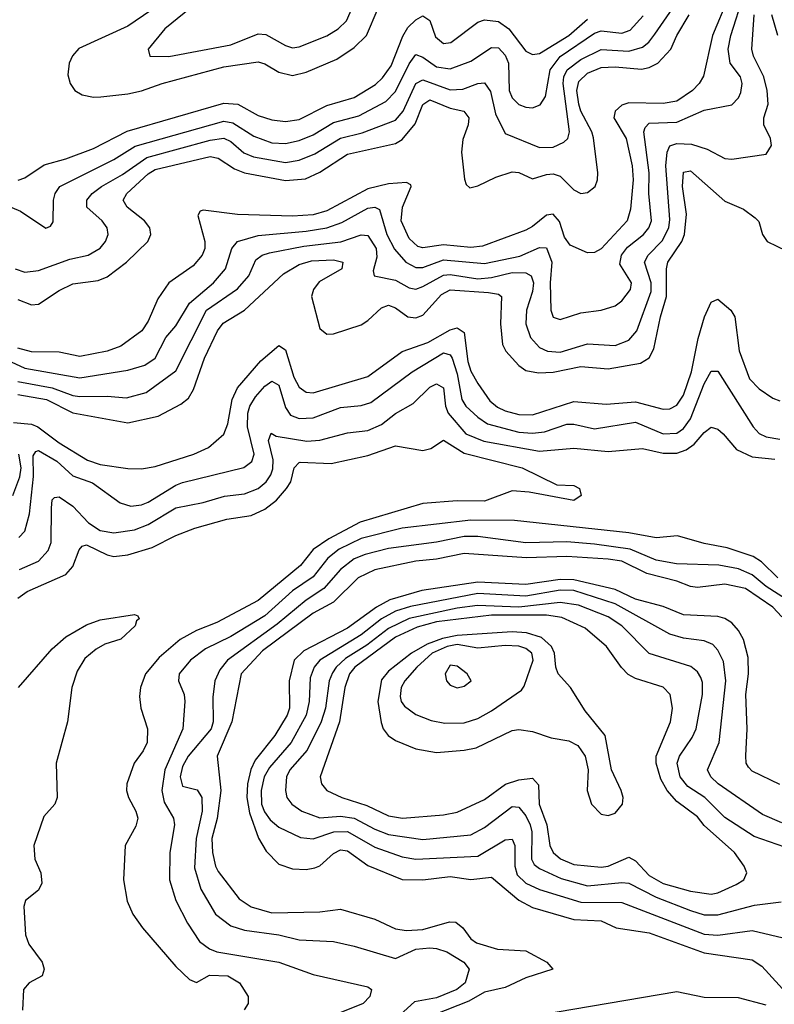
# Model space of a CAD drawing. Header units: inches. Extents: x 884549 to 1028252, y 526810 to 653624.
# Tile 47 of 256: x 936735 to 938934, y 561767 to 564636. Entities that reach past the tile are written whole.
import ezdxf

# ---------------------------------------------------------------- set-up
doc = ezdxf.new("R2010")
doc.units = ezdxf.units.IN
doc.header["$MEASUREMENT"] = 0
doc.layers.add('A9536', color=7, linetype='Continuous')

msp = doc.modelspace()

# ---------------------------------------------------------------- linework, layer by layer
at = {"layer": 'A9536', "color": 5}
for points, elevation in [([(936710, 563639.1), (936750, 563620.4), (936910, 563592.3), (937050, 563615.1), (937099.4, 563630), (937130.4, 563650), (937161.3, 563710), (937190, 563744.2), (937230.5, 563810), (937299.7, 563870), (937334.8, 563910), (937353.2, 563970), (937369.8, 563990), (937430, 564007.8), (937570, 564020), (937630.1, 564029.9), (937674.4, 564045.6), (937750, 564086.8), (937770, 564089.7), (937783.3, 564083.3), (937805.2, 564010), (937827.8, 563967.8), (937860.3, 563930), (937890, 563914.2), (937910, 563914.6), (937970, 563936.5), (938090, 563926), (938192.5, 563947.5), (938250, 563972), (938270, 563971.9), (938286, 563930), (938281.2, 563870), (938283, 563790), (938290, 563769.4), (938310, 563762.8), (938370, 563781.9), (938430, 563790.1), (938470, 563802.9), (938490, 563816.8), (938515.5, 563850), (938517.6, 563870), (938484, 563924), (938488.6, 563950), (938506.2, 563973.8), (938553.2, 564010), (938568.6, 564030), (938575.9, 564050), (938568.2, 564130), (938569.7, 564190), (938554.4, 564310), (938557.8, 564322.2), (938570, 564334.4), (938650, 564337.4), (938730, 564372.6), (938810, 564388.1), (938830, 564408.2), (938836.2, 564423.8), (938840.8, 564450), (938836, 564470), (938805.9, 564510), (938799.8, 564550), (938807.6, 564590), (938845.7, 564710)], 2460), ([(938800.2, 564699.8), (938753.9, 564590), (938727.9, 564472.1), (938714.8, 564450), (938695.4, 564430), (938650, 564398.5), (938610, 564391.9), (938510, 564394.5), (938490, 564386.8), (938470.4, 564370), (938466.3, 564350), (938502.2, 564290), (938520.1, 564210), (938522.8, 564170), (938515.4, 564084.6), (938505.3, 564050), (938430, 563968.3), (938410, 563957.8), (938390, 563957.4), (938339.2, 563979.2), (938322.9, 564002.9), (938308.5, 564048.5), (938290, 564069.7), (938270, 564066.6), (938230, 564033.3), (938210, 564022.9), (938083.6, 563976.4), (938050, 563972.4), (937970, 563980.5), (937910, 563971.4), (937895.8, 563975.8), (937870, 563999.1), (937847.2, 564050), (937850.4, 564090), (937876.3, 564150), (937875.4, 564155.4), (937862, 564162), (937810, 564158.3), (937750, 564143.4), (937630, 564079.6), (937590, 564067.2), (937530, 564063.5), (937370, 564069), (937270, 564081.7), (937261.4, 564078.6), (937254.6, 564065.4), (937274.8, 563990), (937274.5, 563970), (937267.2, 563950), (937241, 563919), (937169.9, 563870), (937137.5, 563822.5), (937110, 563758.3), (937091.1, 563730), (937030, 563684.8), (936990, 563670.1), (936910, 563655.3), (936850, 563667.7), (936770, 563668.7), (936730, 563679)], 2480), ([(937184.4, 564710), (937050, 564617.3), (936907.9, 564552.1), (936888.6, 564531.4), (936879, 564510), (936875.4, 564475.4), (936882.3, 564450), (936896.2, 564430), (936916.9, 564416.9), (936950, 564410.6), (936971.6, 564411.6), (937050, 564420.2), (937090, 564429.4), (937150, 564450.7), (937330, 564499.1), (937430, 564513.8), (937450, 564507.9), (937490, 564483.3), (937530, 564473.7), (937570, 564483.3), (937658.9, 564521.1), (937710, 564554.9), (937745.4, 564590), (937779.6, 564670)], 2620), ([(937285.9, 564714.1), (937158.1, 564610), (937109.1, 564550), (937114.8, 564530), (937170, 564529.2), (937350, 564563.5), (937430, 564595.2), (937452.8, 564592.8), (937510, 564560.8), (937530, 564554.7), (937550, 564556.9), (937630, 564589.6), (937663, 564610), (937687.2, 564632.8), (937712.5, 564690)], 2640), ([(936667.6, 564107.6), (936737.9, 564077.9), (936811.5, 564028.5), (936825.2, 564034.8), (936833, 564047.1), (936833.7, 564110), (936838.2, 564130), (936851.7, 564150), (937010, 564229.2), (937071.9, 564268.1), (937330, 564340.7), (937355.9, 564335.9), (937417.2, 564297.2), (937470, 564277.4), (937510, 564275.6), (937550, 564283.9), (937590, 564301.1), (937650, 564336.9), (937723.9, 564356.1), (937802.5, 564397.5), (937830, 564427.4), (937870, 564507.9), (937890, 564534.8), (937910, 564527.3), (937950, 564499.3), (937990, 564493), (938050, 564515.3), (938110, 564554.8), (938130, 564554.3), (938150, 564533.3), (938159.3, 564510), (938161.9, 564430), (938170, 564409), (938190, 564389.2), (938210, 564381.1), (938230, 564379.9), (938251.5, 564388.5), (938267.6, 564412.5), (938281.2, 564490), (938310, 564528.9), (938410, 564596.6), (938430, 564603.5), (938490, 564597.2), (938514.4, 564605.6), (938552.5, 564647.5)], 2560), ([(936721.6, 563910), (936750, 563900.9), (936790, 563905.6), (936881.3, 563938.7), (936935.1, 563950), (936969.9, 563970.1), (936985.4, 563990), (936993.3, 564010), (936989.9, 564030), (936975.6, 564050), (936931.1, 564090), (936930.4, 564110), (936946.6, 564130), (936973.5, 564150), (937034.8, 564185.2), (937105.3, 564234.7), (937290, 564285.3), (937330, 564290.8), (937350, 564280.9), (937387.9, 564247.9), (937416.5, 564236.5), (937510, 564220.4), (937550, 564226.6), (937595, 564245), (937670, 564290.6), (937733.6, 564306.4), (937830, 564344), (937852.7, 564370), (937889.5, 564450.5), (937910, 564461.3), (937990, 564431.6), (938026.1, 564433.9), (938070, 564450.4), (938090, 564452.5), (938107.1, 564427.1), (938122.1, 564362.1), (938150, 564304.2), (938250, 564263.4), (938290, 564265.2), (938321, 564279), (938332.3, 564290), (938337.1, 564310), (938318.5, 564450), (938321, 564470), (938330.6, 564490), (938370, 564520), (938430, 564549.5), (938510, 564545), (938550, 564555.8), (938568.8, 564571.2), (938586.2, 564593.8), (938638.5, 564670)], 2540), ([(936730, 563820.5), (936770, 563805.7), (936790, 563807.6), (936850, 563847.4), (936890, 563866.5), (936963.7, 563876.3), (936990, 563887.4), (937046.9, 563930), (937108.7, 563990), (937117.5, 564010), (937114.9, 564030), (937099.3, 564050), (937048.2, 564090), (937036.4, 564110), (937047.3, 564130), (937110, 564186.9), (937130, 564199.4), (937290, 564237.3), (937313.2, 564233.2), (937361.5, 564201.5), (937390, 564190), (937510, 564167.4), (937567.6, 564172.4), (937610, 564192.2), (937690, 564244.9), (937830, 564275.7), (937850, 564287.2), (937887.3, 564332.7), (937910, 564388.9), (937930, 564402.8), (937990, 564378.5), (938029.4, 564369.4), (938043.7, 564350), (938042, 564330), (938026.9, 564286.9), (938023.1, 564250), (938031.8, 564171.8), (938036.1, 564156.1), (938046.8, 564146.8), (938070, 564151.9), (938122.9, 564177.1), (938170, 564192.8), (938190, 564191.1), (938230, 564172.2), (938270, 564185.5), (938290, 564187.1), (938310, 564180), (938350, 564140.4), (938370, 564130.1), (938390, 564132.7), (938412.4, 564150), (938419.3, 564170), (938419.5, 564190), (938407.7, 564292.3), (938402.6, 564310), (938370, 564370), (938364.7, 564390), (938359.2, 564430), (938364.2, 564455.8), (938390, 564480.7), (938430, 564496.6), (938470, 564498.6), (938547.6, 564492.4), (938570, 564497.2), (938594.5, 564510), (938632.3, 564550), (938650.2, 564590), (938686, 564650)], 2520), ([(936730, 563581.8), (936830, 563563.5), (936890, 563541.7), (936910, 563538.7), (936990, 563539.7), (937046, 563534), (937104.2, 563550), (937190, 563613.5), (937279.5, 563790), (937370, 563852.2), (937403.1, 563890), (937423.6, 563936.4), (937441.5, 563950), (937463.5, 563956.5), (937563.2, 563976.8), (937671.4, 563988.6), (937730, 564009.3), (937750, 564007.1), (937774, 563970), (937775.6, 563944.4), (937764.8, 563904.8), (937768.5, 563890), (937830, 563877.3), (937870, 563854.6), (937890, 563851.4), (937910, 563858.5), (937970, 563891.9), (937990, 563893.8), (938070, 563881.4), (938110, 563885.4), (938170, 563899.7), (938210, 563898.7), (938225.6, 563890), (938232.7, 563870), (938230, 563844.7), (938212.1, 563790), (938210.4, 563750), (938223.9, 563710), (938250, 563681.1), (938273.7, 563670), (938310, 563667.6), (938390, 563691.6), (938470, 563687.3), (938510, 563702.8), (938533.7, 563730), (938575.4, 563844.6), (938575.7, 563870), (938556.3, 563930), (938566.4, 563950), (938607.7, 563992.3), (938626.9, 564030), (938630, 564054), (938618.1, 564210), (938621.5, 564250), (938630, 564268.7), (938650, 564276), (938693.2, 564273.2), (938738.8, 564258.8), (938790, 564231.6), (938810, 564229.5), (938910, 564244.6), (938926.5, 564270), (938922.9, 564290), (938903.4, 564330), (938903.6, 564350), (938916, 564390), (938913.8, 564430), (938904.1, 564470), (938873.8, 564530), (938868.9, 564550), (938875.4, 564650)], 2440), ([(936731.2, 564168.8), (936750, 564175.3), (936806.4, 564213.6), (936870, 564230.9), (936950, 564261.2), (937048.2, 564311.8), (937330, 564393.1), (937370.5, 564390.5), (937430, 564357.5), (937470, 564344.6), (937510, 564339.9), (937550, 564345.1), (937630, 564386.5), (937710, 564409.4), (937772.4, 564447.6), (937792.9, 564467.1), (937817.7, 564502.3), (937851.4, 564588.6), (937866.2, 564613.8), (937890, 564635.9), (937910, 564647.1), (937930, 564634.3), (937946.5, 564586.5), (937970, 564566.8), (937991.4, 564570), (938070.7, 564629.3), (938090, 564635.9), (938130, 564630.7), (938160.1, 564610), (938210, 564544.5), (938230, 564534.6), (938250, 564537.7), (938335, 564590), (938390, 564638.2)], 2580), ([(938944.7, 564590), (938927.3, 564650)], 2420), ([(936730, 563544.4), (936812.9, 563530), (936890, 563491), (937050, 563461.4), (937139.2, 563480.8), (937204.4, 563515.6), (937226.9, 563533.1), (937241.7, 563558.3), (937273.5, 563650), (937312, 563730), (937327.7, 563752.3), (937390.2, 563789.8), (937504.3, 563895.7), (937550, 563923.1), (937585.9, 563934.1), (937650, 563936.4), (937676.6, 563930), (937673.9, 563910), (937607.9, 563872.1), (937591.8, 563850), (937585.4, 563830), (937610, 563736.9), (937630, 563719.8), (937650, 563721.3), (937730, 563747.6), (937750, 563759.7), (937790, 563796.4), (937810, 563804.7), (937830, 563796.7), (937866.3, 563770), (937890, 563767.5), (937910, 563775.1), (937964.3, 563835.7), (937990, 563848.8), (938101.6, 563841.6), (938130, 563836.5), (938139.2, 563830), (938136.1, 563750), (938142, 563690), (938152, 563670), (938190, 563628.5), (938210, 563613.7), (938247.3, 563607.3), (938289.5, 563609.5), (938370, 563626.2), (938450, 563618.9), (938544.4, 563635.6), (938569.4, 563650.6), (938583.2, 563676.8), (938602.2, 563770), (938620.3, 563830), (938619.6, 563910), (938624, 563930), (938664.7, 563990), (938672.9, 564010), (938678.8, 564070), (938666.4, 564150), (938670, 564192.2), (938690, 564195.5), (938790, 564107.8), (938844.6, 564084.6), (938878.7, 564058.7), (938888.7, 564048.7), (938899.8, 564010), (938913.4, 563990), (938970, 563962.3)], 2420), ([(936717.5, 563462.5), (936770, 563457.3), (936788.4, 563450), (936850, 563403.7), (936932.4, 563352.4), (936970, 563339.8), (937050, 563328.4), (937090, 563327.5), (937130, 563334.8), (937242.7, 563370), (937285.4, 563390), (937330, 563428.9), (937341.7, 563458.3), (937354.4, 563530), (937370, 563563.6), (937438, 563642), (937490, 563686.6), (937510, 563674.2), (937534.2, 563594.2), (937550, 563565.7), (937570, 563551.4), (937590, 563549.3), (937750, 563597), (937850, 563669.7), (937924.8, 563695.2), (937990, 563732.7), (938010, 563738.1), (938030, 563724.4), (938040.7, 563640.7), (938050, 563612.5), (938070, 563575.8), (938105.5, 563525.5), (938127.4, 563507.4), (938150, 563496.4), (938190, 563485.4), (938230, 563485), (938350, 563524.2), (938444.1, 563515.9), (938530, 563522.9), (938610, 563501), (938630, 563501.9), (938650, 563513.5), (938670, 563542.6), (938693.1, 563610), (938712.7, 563707.3), (938730.8, 563770), (938750, 563812.9), (938770, 563821.6), (938807.2, 563790), (938819.3, 563770), (938831.4, 563671.4), (938862.2, 563590), (938890, 563560.3), (938930, 563533.9), (938950, 563526.1)], 2380), ([(936732.6, 563127.4), (936750, 563145.7), (936763.7, 563196.3), (936775.1, 563304.9), (936774.3, 563365.7), (936782, 563378), (936790, 563381.1), (936843.4, 563350), (936890, 563306.9), (936947.2, 563287.2), (937028.2, 563228.2), (937058.8, 563218.8), (937090, 563222.3), (937110, 563230.8), (937190, 563280.1), (937210, 563287.3), (937388.2, 563331.8), (937411.5, 563348.5), (937418.7, 563370), (937399.3, 563450), (937400.2, 563490), (937405.8, 563510), (937422.8, 563537.2), (937450, 563568.2), (937470, 563583.4), (937490, 563571.3), (937510, 563506), (937524.2, 563484.2), (937550, 563473.9), (937590, 563476.1), (937670, 563506.4), (937730, 563512), (937758.9, 563521.1), (937878.7, 563610), (937970, 563665.8), (937990, 563659.8), (937995.3, 563650), (938010, 563604.1), (938023.5, 563530), (938035.3, 563510), (938070, 563477.6), (938098.9, 563458.9), (938190, 563434.4), (938230, 563431.7), (938264.8, 563435.2), (938330, 563457.6), (938350, 563458), (938410, 563444.4), (938530, 563463.1), (938610, 563429.8), (938650, 563431.2), (938670, 563445.1), (938690, 563473.7), (938730, 563574.8), (938750, 563612.4), (938770, 563611.8), (938872.4, 563450), (938890.1, 563430.1), (938910, 563420.7), (938950, 563414.3)], 2360), ([(936734.2, 563034.2), (936790, 563058.5), (936818.4, 563090), (936827.3, 563112.7), (936827.4, 563212.6), (936830, 563237.3), (936836.3, 563243.7), (936850, 563245.8), (936890, 563218.6), (936936.1, 563170), (936970, 563148.3), (937010, 563141.1), (937070, 563149.3), (937110, 563165.1), (937190, 563214.1), (937270.2, 563229.8), (937332.5, 563247.5), (937390, 563254.3), (937430, 563270.1), (937453.9, 563290), (937467.5, 563310), (937472.7, 563327.3), (937473.7, 563353.7), (937460.5, 563410), (937468.2, 563431.8), (937482.9, 563422.9), (937572.3, 563407.7), (937610, 563411.4), (937690, 563432.1), (937750, 563439.5), (937790, 563456.9), (937830, 563488.6), (937881.9, 563518.1), (937930, 563565.9), (937950, 563575.1), (937970, 563563.6), (937976.3, 563510), (937983.6, 563490), (938035.4, 563430), (938088, 563408), (938250, 563379.2), (938350, 563387.3), (938450, 563378.5), (938550, 563386.6), (938610, 563373.2), (938650, 563372.7), (938677.5, 563382.5), (938700.5, 563399.5), (938730, 563433.3), (938750, 563448.6), (938770, 563443.2), (938785.6, 563430), (938823.9, 563383.9), (938870, 563362.1), (938935.8, 563355.8)], 2340), ([(936729.4, 562950.6), (936757.3, 562970), (936870, 563020.1), (936890, 563042.9), (936908.1, 563091.9), (936917.6, 563102.4), (936930, 563105.9), (936990, 563077.1), (937010, 563072.4), (937050, 563076.8), (937121.3, 563098.7), (937190, 563133.6), (937245.1, 563154.9), (937339.2, 563180.8), (937410, 563191.6), (937450, 563209.7), (937483.9, 563236.1), (937512.8, 563270), (937525.5, 563290), (937535.5, 563330), (937550, 563346.1), (937553, 563347), (937643.3, 563343.3), (937750, 563366.2), (937830, 563394.9), (937910, 563381.3), (937933.2, 563386.8), (937970, 563410.7), (938030, 563372.8), (938199.5, 563330), (938300.5, 563280.5), (938350, 563278.8), (938366.7, 563270), (938371.1, 563250), (938350, 563235), (938219.9, 563259.9), (938170, 563263), (938090, 563233.2), (938010, 563233.8), (937910, 563226.2), (937727.6, 563172.4), (937636, 563124), (937590, 563092.3), (937553.9, 563046.1), (937430, 562944.3), (937310, 562879.9), (937250, 562856.8), (937202.7, 562830), (937141.9, 562778.1), (937102.1, 562730), (937087.2, 562690), (937084.1, 562664.1), (937087.9, 562630), (937107.5, 562570), (937106.2, 562530), (937094.6, 562505.4), (937068.9, 562470), (937047.1, 562410), (937046.4, 562390), (937051.9, 562370), (937074, 562330), (937079.4, 562310), (937074, 562286), (937042.7, 562230), (937037.5, 562130), (937047.9, 562067.9), (937064.8, 562030), (937093.4, 561990), (937190, 561877.8), (937230, 561839.7), (937250, 561830.3), (937288, 561852), (937341.3, 561850), (937376, 561830), (937400.6, 561790), (937400.7, 561770), (937389.3, 561750.7)], 2320), ([(936714.9, 563250), (936735.3, 563304.7), (936739.5, 563330), (936732.5, 563370)], 2380), ([(938944, 563010), (938896.6, 563056.6), (938872.2, 563072.2), (938797.1, 563097.1), (938729.7, 563110.3), (938652.3, 563132.3), (938590, 563126.6), (938510, 563141.2), (938176.7, 563176.7), (938050, 563177.9), (937850, 563154.9), (937730, 563124.8), (937666.6, 563093.4), (937632.7, 563067.3), (937590, 563012.9), (937530, 562971.9), (937450, 562899.4), (937350, 562838.9), (937277, 562803), (937233, 562770), (937200.2, 562730), (937197.5, 562710), (937214.2, 562670), (937216.9, 562650), (937210.6, 562570), (937158.4, 562450), (937149.7, 562390), (937156.4, 562356.4), (937183.1, 562310), (937186.5, 562290), (937173.2, 562210), (937172.1, 562130), (937190.6, 562070), (937224.1, 562004.1), (937259.2, 561950), (937288.7, 561928.7), (937310, 561920.3), (937490, 561890.1), (937590, 561854.3), (937750, 561818.4), (937760.8, 561810), (937756, 561790), (937736, 561770), (937660.9, 561739.1)], 2340), ([(938980.2, 562940.2), (938910, 562984.8), (938870, 563018.8), (938830, 563035.7), (938772.9, 563047.1), (938649.3, 563050.7), (938590, 563061.8), (938513.8, 563093.8), (938410, 563108), (938330, 563114.9), (938210, 563111.9), (938070.4, 563130.4), (938030, 563130.6), (937950, 563114.1), (937810, 563095.1), (937742, 563078), (937710, 563064.9), (937670, 563034.4), (937621.6, 562978.4), (937570, 562945), (937485.4, 562874.6), (937340.4, 562770), (937318.3, 562741.7), (937304, 562710), (937297.9, 562662.1), (937298.6, 562590), (937292.8, 562570), (937226.5, 562490), (937210, 562460.2), (937203.2, 562430), (937210, 562403.2), (937252.1, 562392.1), (937266.3, 562370), (937267, 562330), (937249.8, 562250), (937245, 562165), (937263.1, 562103.1), (937305.4, 562030), (937350, 561996.2), (937390, 561983.3), (937489.9, 561970.1), (937550, 561954.9), (937650, 561950.1), (937710, 561936.8), (937830, 561900.4), (937890, 561927.8), (937930, 561932.1), (937950, 561929.4), (937979.7, 561919.7), (938029.2, 561890), (938044.8, 561870), (938033.1, 561830), (938008.6, 561810), (937950, 561786), (937885.5, 561774.5), (937843.7, 561736.3)], 2360), ([(938956, 562896), (938930, 562924.1), (938850, 562978.5), (938790, 562991.4), (938710, 562981.4), (938690, 562984.8), (938650, 562999.9), (938562.3, 563022.3), (938490, 563058), (938450, 563064.5), (938330, 563071.6), (938212.1, 563067.9), (938030, 563081.1), (937950, 563064.3), (937890, 563058.3), (937770, 563032.8), (937721.7, 563010), (937650, 562938.6), (937590, 562906.5), (937443, 562797), (937380.8, 562730), (937353.7, 562590), (937310.5, 562490), (937321.7, 562390), (937311, 562309), (937295.2, 562250), (937296.7, 562210), (937305.8, 562170), (937314, 562154), (937374.4, 562074.4), (937410, 562051.6), (937470, 562034), (937610, 562036.7), (937670, 562044.7), (937770, 562014.8), (937830, 561987.3), (937861.9, 561981.8), (937910, 561984.7), (937987.3, 562007.3), (938006.4, 562006.4), (938026.5, 561990), (938050, 561957.9), (938066.1, 561946.1), (938127.5, 561927.5), (938210, 561923), (938271.3, 561890), (938288.5, 561870), (938210, 561843.9), (938150, 561815.9), (938090, 561802.7), (938043.6, 561776.4), (937943.2, 561736.8)], 2380), ([(938950, 562407.7), (938870, 562446.8), (938858.6, 562458.6), (938852.5, 562470), (938851.4, 562491.4), (938854.8, 562570), (938851.2, 562670), (938858.6, 562730), (938857.8, 562777.8), (938844.2, 562830), (938830, 562856), (938810, 562879.2), (938790, 562891.6), (938770, 562896.9), (938670, 562901.9), (938610, 562926.5), (938530, 562948.2), (938470, 562975.7), (938350, 563003.6), (938310, 563005.4), (938210, 562990.5), (938070, 562997.2), (937906.7, 562973.3), (937813.9, 562946.1), (937775.1, 562924.9), (937690, 562862.8), (937562.9, 562797.1), (937534.9, 562770), (937520.5, 562710), (937521, 562630), (937514.6, 562610), (937479.1, 562550), (937421.1, 562478.9), (937408.3, 562451.7), (937398.9, 562410), (937396.8, 562370), (937405.1, 562325.1), (937431.4, 562251.4), (937453, 562213), (937490, 562175.4), (937530, 562162.4), (937570, 562160.1), (937595.1, 562164.9), (937610, 562170.9), (937650, 562206.7), (937670, 562217.3), (937690, 562214.7), (937750, 562172.1), (937850, 562130.4), (937910, 562129.8), (937990, 562139.7), (938050, 562131), (938110, 562137.3), (938190, 562070.7), (938230, 562049.7), (938350, 562013.9), (938430, 562010.7), (938473.7, 561990), (938570, 561975.6), (938730, 561917.2), (938870, 561897), (938898.3, 561878.3), (938978, 561790)], 2420), ([(938955.7, 562295.7), (938900, 562320), (938770.5, 562410), (938748.8, 562430), (938739.4, 562450), (938773.5, 562530), (938792.8, 562710), (938786, 562766), (938770, 562799), (938755.2, 562815.2), (938730, 562825.9), (938670, 562834.1), (938630, 562845.8), (938470, 562934.2), (938350, 562973), (938310, 562974), (938210, 562956.1), (938070, 562964), (937873.6, 562926.4), (937830, 562912.8), (937790, 562890), (937730, 562844.2), (937610, 562770), (937593.3, 562750), (937581.9, 562718.1), (937579.1, 562650), (937570.4, 562609.6), (937526.3, 562530), (937462.7, 562457.3), (937447.5, 562430), (937439.1, 562390), (937440.3, 562350), (937448.2, 562328.2), (937464.9, 562304.9), (937490, 562283.7), (937553.7, 562253.7), (937590, 562249.2), (937650.2, 562269.8), (937690, 562270.7), (937770, 562225.1), (937850, 562196.8), (937890, 562189.8), (938070, 562198.4), (938150, 562246.3), (938170, 562248.6), (938177.9, 562230), (938178.4, 562170), (938184.6, 562144.6), (938210, 562120.2), (938250, 562102.1), (938370, 562065), (938490, 562064), (938730, 561971.8), (938770, 561968.5), (938870, 561981.8), (938976.6, 561956.6)], 2440), ([(939009.8, 562210), (938875.9, 562255.9), (938790, 562311.8), (938731.6, 562370), (938681.9, 562401.9), (938659.8, 562430), (938651.1, 562470), (938658, 562490), (938695.3, 562544.7), (938706.7, 562570), (938725.4, 562670), (938724.8, 562704.8), (938719.9, 562719.9), (938710, 562736.1), (938691.4, 562751.4), (938570, 562789.4), (938489.4, 562870), (938450, 562896.1), (938363.2, 562930), (938310, 562937.9), (938190, 562924.5), (938069.6, 562929.6), (938010, 562921.6), (937870, 562891.2), (937810, 562862.5), (937746.5, 562813.5), (937684.9, 562775.1), (937657.7, 562750), (937646.8, 562733.2), (937637.4, 562710), (937626, 562630), (937613.8, 562590), (937572.7, 562507.3), (937522.6, 562450), (937513, 562430), (937510.1, 562390.1), (937513.7, 562370), (937528.4, 562350), (937557.4, 562330), (937610, 562310.7), (937670, 562315.2), (937709.5, 562309.5), (937770, 562277.5), (937810, 562262.4), (937910, 562247.1), (938050, 562260.8), (938090, 562282.2), (938170, 562343.3), (938190, 562341.8), (938210, 562316.2), (938222.7, 562290), (938227.9, 562270), (938226.5, 562190), (938234.6, 562174.6), (938250, 562162.7), (938313.4, 562133.4), (938390, 562112.5), (938490, 562122), (938510, 562119.9), (938590, 562079.7), (938690, 562040.2), (938730, 562028.3), (938770, 562027.5), (938876.1, 562056.1), (938954.6, 562065.4)], 2460), ([(936731.5, 562690), (936830, 562803.3), (936870, 562837.7), (936930, 562872.8), (936970, 562887.1), (937070, 562903.1), (937079, 562899), (937083.1, 562890), (937075.8, 562884.2), (937071.7, 562870), (937030, 562831.2), (936983.7, 562816.3), (936958.2, 562801.8), (936925.5, 562774.5), (936902.4, 562737.6), (936886.8, 562690), (936874.4, 562590), (936841.7, 562470), (936844.5, 562370), (936838, 562350), (936805.1, 562314.9), (936776.4, 562230), (936779.4, 562190), (936796.6, 562150), (936799.5, 562120.5), (936790, 562099.9), (936751.9, 562070), (936747.6, 562052.4), (936752.3, 561970), (936762.3, 561942.3), (936800.6, 561890), (936806.3, 561870), (936800.5, 561850), (936762.8, 561830), (936746.7, 561810), (936743.2, 561750)], 2280), ([(938910, 561764.2), (938830, 561786.5), (938730, 561787.2), (938650, 561804), (938250, 561735.7)], 2420)]:
    msp.add_lwpolyline(points, dxfattribs=dict(at, elevation=elevation))
for points, elevation in [([(938270, 562901.6), (938110, 562900.7), (937950, 562881.3), (937893.7, 562866.3), (937830, 562837), (937711.5, 562750), (937696.5, 562730), (937683, 562690), (937667.6, 562590), (937611.1, 562430), (937614.2, 562410), (937630.2, 562390), (937674.4, 562370), (937746.9, 562346.9), (937810, 562316.4), (937850.3, 562309.7), (937970, 562319.2), (938010, 562326.7), (938090, 562363.8), (938151.2, 562408.8), (938190, 562421), (938230, 562425.9), (938246.8, 562406.8), (938249, 562350), (938271.1, 562290), (938280.2, 562230), (938289.7, 562210), (938310.7, 562190.7), (938350, 562174.1), (938430, 562166.7), (938450, 562170.1), (938510, 562195.8), (938530, 562185), (938570, 562142.6), (938610, 562119.4), (938690, 562096.6), (938750, 562088.4), (938770, 562092.5), (938823.4, 562116.6), (938845.6, 562130), (938854.2, 562150), (938846.8, 562170), (938817.9, 562210), (938730, 562288.7), (938710, 562313), (938650, 562358.1), (938622, 562390), (938603.5, 562423.5), (938589.7, 562470), (938590.2, 562490), (938632, 562590), (938637.3, 562630), (938631.1, 562670), (938610, 562691.5), (938530, 562716.1), (938508.3, 562728.3), (938488.5, 562748.5), (938445, 562810), (938383, 562863), (938314.6, 562894.6)], 2480), ([(938170, 562852.5), (938010, 562842.1), (937966.9, 562833.1), (937922.9, 562817.1), (937876.7, 562790), (937810, 562738.3), (937790, 562712.3), (937779.3, 562650), (937788.5, 562588.5), (937794.7, 562570), (937808.7, 562550), (937830, 562536.2), (937890, 562512), (937950, 562501.4), (938030, 562507.3), (938065, 562515), (938170, 562565), (938190, 562568.3), (938230, 562562.3), (938283.5, 562543.5), (938335.2, 562535.2), (938361.4, 562521.4), (938383.4, 562490), (938392.1, 562450), (938388.7, 562390), (938401.7, 562350), (938430, 562321.2), (938450, 562317.1), (938470, 562324.2), (938491.7, 562350), (938493.4, 562370), (938488.3, 562390), (938459.9, 562450), (938441, 562550), (938382.6, 562622.6), (938340.4, 562690), (938304.1, 562730), (938297.1, 562750), (938293.7, 562790), (938284.9, 562810), (938255.8, 562835.8), (938212.4, 562850)], 2520), ([(938010, 562815.6), (937980.8, 562810), (937937, 562790), (937892.7, 562750), (937857.4, 562710), (937846.8, 562690), (937844.3, 562664.3), (937847, 562650), (937856.4, 562636.4), (937890, 562611.8), (937933.8, 562593.8), (937973.6, 562586.4), (938030, 562587.5), (938070, 562600.3), (938110, 562621.9), (938197.4, 562682.6), (938205.7, 562694.3), (938231.1, 562770), (938227.4, 562790), (938210, 562803.6), (938190, 562810.7), (938150, 562813), (938070, 562804.9)], 2540), ([(937990, 562755.3), (937975.5, 562730), (937979.1, 562710), (937990, 562696.9), (938010, 562689.4), (938030, 562694), (938051.1, 562710), (938039.2, 562730), (938010, 562752.2)], 2560)]:
    msp.add_lwpolyline(points, close=True, dxfattribs=dict(at, elevation=elevation))

doc.saveas('drawing.dxf')
